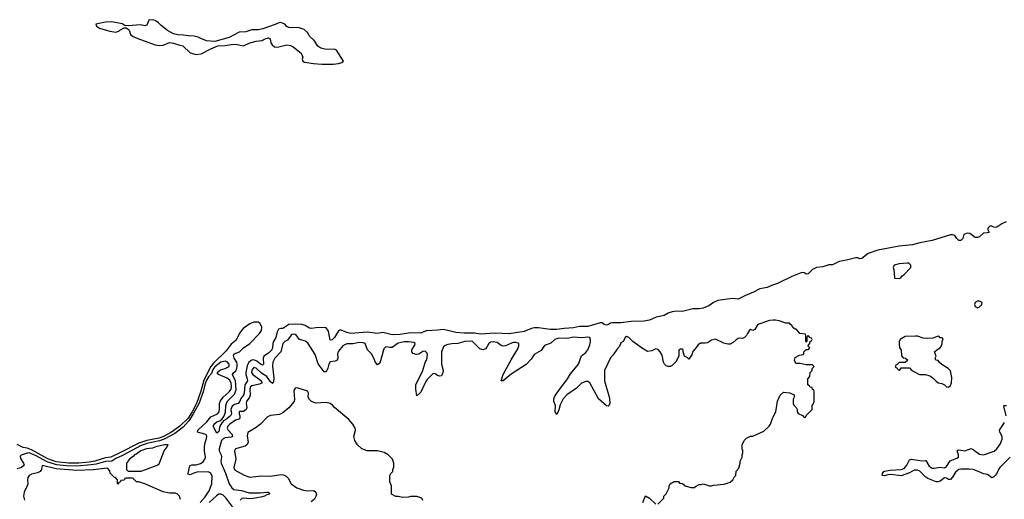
# Model space of a CAD drawing. Header units: inches. Extents: x 2528705 to 2676837, y 911742 to 1023252.
# Tile 84 of 143: x 2566057 to 2575612, y 985880 to 990533. Entities that reach past the tile are written whole.
import ezdxf

# ---------------------------------------------------------------- set-up
doc = ezdxf.new("R2010")
doc.units = ezdxf.units.IN
doc.header["$MEASUREMENT"] = 0
for name, color, linetype in [('C5968', 7, 'Continuous'), ('C5969', 7, 'Continuous'), ('C5978', 7, 'Continuous')]:
    doc.layers.add(name, color=color, linetype=linetype)

msp = doc.modelspace()

# ---------------------------------------------------------------- linework, layer by layer
at = {"layer": 'C5968', "color": 5}
for points, elevation in [([(2570000, 987514.3), (2569990, 987512.7), (2569948.9, 987491.1), (2569850, 987495.9), (2569750, 987479.2), (2569670, 987476.1), (2569581, 987499), (2569528.5, 987488.5), (2569430, 987502.6), (2569268.7, 987490), (2569230, 987498.8), (2569170, 987524.4), (2569150, 987513.6), (2569112.1, 987450), (2569090, 987425.7), (2569070, 987422.7), (2569052.7, 987510), (2569030, 987542), (2569010, 987547), (2568930, 987544), (2568890, 987537.6), (2568870, 987541.7), (2568826.5, 987566.5), (2568795.7, 987575.7), (2568730, 987579.9), (2568670, 987574.9), (2568610, 987538.5), (2568590, 987538.1), (2568568.1, 987530), (2568555.6, 987504.4), (2568540.9, 987450), (2568519.9, 987410), (2568513.9, 987390), (2568511.3, 987350), (2568503.6, 987330), (2568470, 987296.5), (2568424.4, 987270), (2568418, 987250), (2568421.6, 987190), (2568416.2, 987183.8), (2568410, 987181.9), (2568390, 987192.7), (2568358.9, 987218.9), (2568330, 987232), (2568309.5, 987230.5), (2568278.8, 987210), (2568263.8, 987176.2), (2568252.2, 987110), (2568251.5, 987090), (2568265.5, 987050), (2568267.3, 987030), (2568242.6, 986990), (2568236.4, 986910), (2568230, 986890.9), (2568202.4, 986857.6), (2568190, 986826.2), (2568176.9, 986810), (2568140.5, 986799.5), (2568117.7, 986782.3), (2568106.5, 986750), (2568111.6, 986710), (2568103.9, 986690), (2568054.7, 986650), (2568036.9, 986643.1), (2568016.8, 986623.2), (2567998.9, 986590), (2567990, 986537.2), (2567970, 986521.2), (2567934, 986590), (2567950, 986614.4), (2567968.5, 986630), (2567998, 986642), (2568020.6, 986659.4), (2568037.9, 986682.1), (2568054.1, 986725.9), (2568058.5, 986790), (2568069.1, 986830), (2568140.4, 986899.6), (2568158.1, 986941.9), (2568152.3, 987030), (2568122, 987090), (2568133.5, 987110), (2568153.1, 987126.9), (2568160.5, 987139.5), (2568168, 987170), (2568167.6, 987190), (2568162.7, 987210), (2568138, 987250), (2568130, 987273.7), (2568139.3, 987290), (2568190, 987311), (2568229.1, 987350.9), (2568288.8, 987390), (2568384, 987490), (2568402.1, 987517.9), (2568406.1, 987550), (2568390, 987585.1), (2568370, 987597.9), (2568330, 987598.7), (2568290, 987581.3), (2568224, 987536), (2568188.8, 987491.2), (2568156.5, 987423.5), (2568110, 987385.1), (2568060.1, 987319.9), (2567938.5, 987201.5), (2567911.7, 987170), (2567843.5, 987036.5), (2567815, 986930), (2567771.3, 986810), (2567730.4, 986729.6), (2567690, 986665.9), (2567612.1, 986587.9), (2567530, 986530.5), (2567453.3, 986490), (2567410, 986474.1), (2567290, 986449.7), (2567214.4, 986425.6), (2567030, 986330.6), (2566940.7, 986290), (2566890, 986281), (2566785.3, 986250), (2566730, 986240.7), (2566630, 986231.7), (2566530, 986231.4), (2566410, 986244.7), (2566330, 986273.7), (2566170, 986361), (2566130, 986375.6), (2566090, 986384), (2566031.1, 986411.1)], 20), ([(2570000, 987309.1), (2569990, 987316.5), (2569970, 987312.9), (2569930, 987288.4), (2569905.4, 987285.4), (2569874.6, 987294.6), (2569860.9, 987310), (2569860.7, 987330), (2569890, 987376.3), (2569893.3, 987390), (2569879.9, 987399.9), (2569830, 987409.2), (2569786.4, 987406.4), (2569730, 987393.6), (2569670, 987354), (2569650, 987351.6), (2569610, 987358.5), (2569590, 987338.4), (2569550, 987202), (2569530, 987186.2), (2569510, 987207.3), (2569494.9, 987250), (2569472, 987292), (2569431.6, 987331.6), (2569410, 987391.5), (2569390, 987397.9), (2569350, 987400.8), (2569290, 987389.9), (2569230, 987388.6), (2569192.2, 987370), (2569150, 987318.5), (2569141.7, 987290), (2569145, 987250), (2569137.6, 987230), (2569119.6, 987220.4), (2569070, 987212.8), (2569056.8, 987190), (2569047.9, 987152.1), (2569030, 987115.4), (2569010, 987116), (2568953, 987193), (2568923.3, 987283.3), (2568856.3, 987390), (2568830, 987415.2), (2568770.5, 987430.5), (2568742, 987470), (2568730, 987478.6), (2568710, 987482.9), (2568700.9, 987479.1), (2568690, 987473.8), (2568655.3, 987424.7), (2568630, 987409.8), (2568610.2, 987390), (2568589.6, 987310), (2568534.2, 987250), (2568512, 987210), (2568509.7, 987170.3), (2568523.3, 987056.7), (2568520.2, 987019.8), (2568514.5, 987005.5), (2568510, 987002.3), (2568490, 987020.3), (2568454.9, 987070), (2568403.1, 987103.1), (2568350, 987152.6), (2568330, 987157.4), (2568310, 987133.1), (2568307.7, 987110), (2568318.8, 987090), (2568394.8, 987034.8), (2568410.2, 987009.8), (2568384, 986996), (2568310, 986982.2), (2568295.2, 986970), (2568289.8, 986950), (2568293.5, 986890), (2568287.5, 986870), (2568258.5, 986830), (2568255.2, 986810), (2568261.4, 986770), (2568255.5, 986750), (2568230, 986732.2), (2568190, 986733.4), (2568185, 986730), (2568186.2, 986710), (2568194, 986690), (2568194.4, 986670), (2568190, 986661.8), (2568184, 986656), (2568150, 986646.7), (2568096.6, 986610), (2568075.5, 986590), (2568070.1, 986570), (2568081, 986550), (2568117.8, 986510), (2568122.2, 986490), (2568110, 986483), (2568050, 986476.9), (2568030, 986468.1), (2568016.6, 986450), (2567993.5, 986370), (2567993.8, 986350), (2568011.5, 986310), (2568015, 986290), (2568008.3, 986250), (2568012.3, 986230), (2568054.2, 986134.2), (2568089.6, 986029.6), (2568113.9, 985990), (2568136.2, 985976.2), (2568210, 985965.6), (2568283.7, 985943.7), (2568390, 985943.8), (2568454, 985950), (2568468.3, 985948.3), (2568482.8, 985930), (2568455.6, 985924.4), (2568431.1, 985910), (2568410, 985903.9), (2568341.3, 985890), (2568290, 985884.8), (2568230.4, 985889.6), (2568213.3, 985886.7), (2568196, 985870)], 40), ([(2567807.1, 985850), (2567857.3, 985902.7), (2567896.8, 985963.2), (2567919.7, 986030), (2567924.6, 986104.6), (2567913.1, 986133.1), (2567886.5, 986146.5), (2567776.8, 986143.2), (2567745, 986135), (2567710, 986118.5), (2567690, 986123.6), (2567687.1, 986130), (2567695.9, 986144.1), (2567704.5, 986195.5), (2567711.2, 986208.8), (2567726.3, 986213.7), (2567770, 986215.1), (2567810, 986227.2), (2567836, 986244), (2567854.6, 986270), (2567858.2, 986290), (2567850.2, 986350), (2567850.5, 986390), (2567856, 986430), (2567870.6, 986470), (2567872.7, 986492.7), (2567866, 986506), (2567853.5, 986513.5), (2567781.7, 986530), (2567784.9, 986550), (2567871.8, 986630), (2567910, 986679.3), (2567976.7, 986710), (2567991.4, 986730), (2567995.8, 986750), (2567996.3, 986810), (2568005, 986835), (2568031.7, 986870), (2568090, 986921.9), (2568108.1, 986950), (2568112, 986970), (2568110, 987007.8), (2568096.2, 987036.2), (2568070, 987056.2), (2567984.8, 987090), (2567971.7, 987110), (2568004.9, 987135.1), (2568051.1, 987150), (2568088.7, 987170), (2568088.2, 987190), (2568070, 987212.1), (2568050, 987219.2), (2568010, 987211.9), (2567950, 987166.3), (2567930, 987139.3), (2567918.1, 987101.9), (2567890, 987067.7), (2567867.4, 987030), (2567852.6, 986990), (2567836.5, 986923.5), (2567794.2, 986805.8), (2567738.4, 986701.6), (2567699.3, 986640.7), (2567641.6, 986578.4), (2567560.8, 986519.2), (2567457.3, 986462.7), (2567412.1, 986447.9), (2567290, 986419.9), (2567230, 986399.2), (2567055.8, 986304.2), (2566990, 986276.4), (2566950, 986249.9), (2566890, 986247.5), (2566798.4, 986221.6), (2566750, 986213.1), (2566610, 986202.9), (2566510, 986204.1), (2566413.3, 986213.3), (2566323.7, 986243.7), (2566210, 986305.8), (2566150.1, 986329.9), (2566130, 986329.1), (2566071.4, 986308.6), (2566061.6, 986298.4), (2566064.7, 986275.3), (2566092.9, 986230), (2566099.6, 986210), (2566075.4, 986190), (2566030, 986175.3)], 40), ([(2570000, 987025), (2569983.6, 986996.4), (2569950, 986919.8), (2569930, 986898.5), (2569922.4, 986897.6), (2569910, 986885.2), (2569899.5, 986950), (2569901.6, 986990), (2569970, 987130.3), (2569992.7, 987207.3), (2570000, 987224.5)], 40), ([(2569968.9, 985868.9), (2569958, 985890), (2569950, 985895.3), (2569910, 985908.7), (2569850, 985908.7), (2569830, 985902), (2569770, 985898), (2569730, 985908), (2569708.4, 985908.4), (2569670, 985926), (2569666, 985930), (2569666, 986010), (2569648, 986050), (2569648, 986110), (2569658, 986130), (2569678, 986150), (2569678, 986170), (2569688.4, 986191.6), (2569688.7, 986230), (2569675.3, 986270), (2569632.5, 986312.5), (2569592.5, 986332.5), (2569530, 986349), (2569430, 986348.7), (2569378, 986370), (2569335.3, 986410), (2569308.7, 986450), (2569299, 986490), (2569314, 986550), (2569313.2, 986570), (2569289.5, 986609.5), (2569250, 986654), (2569111.9, 986771.9), (2569093.4, 986793.4), (2569069.6, 986809.6), (2569030, 986819.5), (2568930, 986812.7), (2568889.6, 986829.6), (2568867.7, 986847.7), (2568857.2, 986870), (2568859.3, 986910), (2568848.7, 986930), (2568750, 986960.9), (2568730, 986959), (2568722.8, 986950), (2568718, 986930), (2568724.4, 986850), (2568719.3, 986830), (2568670, 986766), (2568610, 986719), (2568576.8, 986703.2), (2568490, 986694.5), (2568460.3, 986679.7), (2568394, 986610), (2568350, 986577), (2568270.4, 986529.6), (2568265.2, 986494.8), (2568272.4, 986430), (2568262.3, 986410), (2568243.7, 986396.3), (2568150.7, 986370), (2568140.3, 986350), (2568154, 986270), (2568135.5, 986190), (2568142, 986170), (2568170, 986148.2), (2568234.6, 986114.6), (2568290, 986095.3), (2568408, 986108), (2568490, 986104.9), (2568590, 986120.7), (2568616.3, 986116.3), (2568644, 986104), (2568663.5, 986083.5), (2568691.3, 986030), (2568746, 985990), (2568811.9, 985968.1), (2568850, 985963), (2568910, 985963.8), (2568930.4, 985950.4), (2568937.1, 985930), (2568932, 985908), (2568917.2, 985882.8), (2568884.4, 985855.6)], 60), ([(2567618.6, 985878.6), (2567609, 985910), (2567588.7, 985930), (2567570, 985938), (2567510, 985939.3), (2567450, 985953.2), (2567270, 986028.7), (2567210, 986048), (2567188.4, 986048.4), (2567182, 986062), (2567167.3, 986067.3), (2567162, 986082), (2567150, 986086), (2567090, 986086), (2567078, 986082), (2567070, 986066), (2567038, 986062), (2567032.7, 986047.3), (2567018, 986042), (2567010, 986026), (2567006, 986030), (2567006, 986070), (2566986, 986090), (2566973.2, 986093.2), (2566935.1, 986135.1), (2566930, 986155.3), (2566910, 986181.2), (2566770, 986164.8), (2566610, 986160.9), (2566410, 986176.4), (2566290, 986206), (2566273.4, 986206.6), (2566269.2, 986170), (2566256, 986150), (2566230, 986137), (2566170, 986122.2), (2566147.7, 986110), (2566136.5, 986090), (2566132.7, 986070), (2566134.2, 986030), (2566130.2, 986010), (2566101.1, 985950), (2566095, 985910), (2566102, 985870)], 60), ([(2568134.4, 985790), (2568055.7, 985895.7), (2568030, 985919.1), (2568010, 985928.8), (2567990, 985929.5), (2567965.1, 985914.9), (2567895.6, 985850)], 40)]:
    msp.add_lwpolyline(points, dxfattribs=dict(at, elevation=elevation))
at = {"layer": 'C5968', "color": 5, "elevation": 60}
msp.add_lwpolyline([(2567498, 986410), (2567462, 986410), (2567377.3, 986390), (2567344.1, 986375.9), (2567288.2, 986370), (2567232.7, 986350), (2567185.1, 986314.9), (2567169.2, 986310), (2567162.2, 986297.8), (2567123.1, 986270), (2567105.5, 986250), (2567102.8, 986237.2), (2567092, 986230), (2567094, 986170), (2567110, 986154), (2567234, 986154), (2567270, 986164.7), (2567390, 986211.3), (2567410, 986224.7), (2567459, 986350), (2567488.7, 986390)], close=True, dxfattribs=at)
at = {"layer": 'C5969', "color": 5, "elevation": 20}
msp.add_lwpolyline([(2567350, 990533.2), (2567311.1, 990528.9), (2567290, 990479), (2567270, 990473.2), (2567230, 990482.7), (2567110, 990474), (2567076.4, 990476.4), (2567050, 990492.7), (2566950, 990512.7), (2566890, 990509.3), (2566794, 990490), (2566802, 990470), (2566832, 990450), (2566930, 990420.5), (2566989, 990411), (2567019.3, 990420.7), (2567030, 990431.3), (2567070, 990454), (2567090, 990454), (2567110, 990442), (2567118, 990430), (2567132, 990390), (2567158, 990370), (2567204.7, 990350), (2567370, 990290.4), (2567410, 990283), (2567450, 990287.3), (2567510, 990310.7), (2567550, 990306), (2567610, 990284.7), (2567639.6, 990279.6), (2567712.3, 990212.3), (2567770, 990194.4), (2567818, 990202), (2567910, 990250.8), (2567980.9, 990279.1), (2568050, 990282), (2568110, 990294), (2568150, 990296.3), (2568230, 990280.7), (2568290, 990307.7), (2568350, 990324), (2568410, 990330.7), (2568430, 990342.8), (2568470, 990356), (2568486, 990346), (2568494.8, 990310), (2568506, 990290), (2568530, 990270.8), (2568550, 990267.3), (2568570, 990270.6), (2568650, 990290.6), (2568683.4, 990283.4), (2568710, 990270.8), (2568787.1, 990207.1), (2568804.7, 990170), (2568798, 990150), (2568804.7, 990130), (2568821.4, 990121.4), (2568906.7, 990106.7), (2568990, 990100.4), (2569098.3, 990101.7), (2569150, 990108), (2569183.1, 990116.9), (2569198, 990130), (2569130, 990236), (2569110, 990246), (2569030, 990243.7), (2568978, 990258), (2568950, 990277.2), (2568913.2, 990330), (2568870, 990374), (2568849.6, 990410), (2568818, 990438), (2568770, 990454.2), (2568670, 990458.4), (2568647.6, 990467.6), (2568629, 990490), (2568590, 990506), (2568570, 990502.7), (2568534.4, 990485.6), (2568414.9, 990445.1), (2568370, 990435.8), (2568310, 990433.3), (2568250, 990416.9), (2568186.9, 990413.1), (2568090, 990359.3), (2567950, 990321.2), (2567870, 990329.5), (2567814, 990350), (2567790, 990363.6), (2567750, 990374.5), (2567696, 990376), (2567644.7, 990384.7), (2567590, 990385.2), (2567550, 990396), (2567490, 990429.3), (2567430, 990476), (2567403.6, 990503.6), (2567370, 990526)], close=True, dxfattribs=at)
at = {"layer": 'C5978', "color": 5}
for points, elevation in [([(2575629.1, 988570.9), (2575586.4, 988553.6), (2575550, 988527), (2575530, 988518.4), (2575510, 988520.7), (2575490.7, 988530.7), (2575470, 988530.7), (2575452.4, 988510), (2575453, 988493), (2575464.7, 988470), (2575450, 988464.5), (2575410, 988462), (2575370, 988427.3), (2575350, 988419.5), (2575330, 988419.5), (2575277.7, 988457.7), (2575250, 988460.5), (2575219.1, 988450), (2575208.8, 988410), (2575190.4, 988390), (2575170, 988391.2), (2575150, 988409.7), (2575130, 988440.5), (2575110, 988447.4), (2575090, 988445.8), (2574910.1, 988389.9), (2574790.8, 988369.2), (2574722, 988350), (2574590, 988335.9), (2574383.1, 988296.9), (2574290, 988263.6), (2574230, 988216.4), (2574210, 988214.5), (2574190, 988222.3), (2574170, 988223.1), (2574080.4, 988199.6), (2574010, 988188.5), (2573944, 988156), (2573910, 988154.2), (2573850, 988134.9), (2573790, 988128), (2573751.5, 988108.5), (2573708.5, 988068.5), (2573690, 988064.4), (2573670, 988076.3), (2573650, 988081), (2573630, 988075.1), (2573550, 988042.8), (2573410, 987973.4), (2573361.6, 987958.4), (2573310, 987935.1), (2573237.7, 987922.3), (2573178.7, 987890), (2573101.6, 987858.4), (2573030, 987821.6), (2572970, 987826.8), (2572830, 987808.2), (2572790.2, 987789.8), (2572744.2, 987755.8), (2572690, 987735.3), (2572650, 987728.7), (2572590, 987728.2), (2572490, 987702.3), (2572430, 987704), (2572390, 987699.7), (2572350, 987685.8), (2572310, 987663), (2572232, 987648), (2572170, 987618.5), (2572112.9, 987607.1), (2571990, 987604.9), (2571890.9, 987590.9), (2571808.4, 987591.6), (2571790, 987589.5), (2571770, 987575.1), (2571750, 987569.5), (2571730, 987577), (2571710, 987592), (2571690, 987591.8), (2571570, 987556.8), (2571490, 987555), (2571430, 987544), (2571341.3, 987538.7), (2571267.1, 987527.1), (2571206, 987526), (2571090, 987542), (2571050, 987542.9), (2571022.8, 987537.2), (2570952.1, 987507.9), (2570806.4, 987486.4), (2570670, 987491.8), (2570530, 987482.4), (2570470, 987491.8), (2570369.4, 987490.6), (2570290, 987498.2), (2570170, 987527.4), (2570110, 987519.6), (2570010, 987516), (2570000, 987514.3)], 20), ([(2572250, 985834), (2572306, 985890), (2572308.4, 985911.6), (2572330, 985934), (2572358, 985990), (2572358, 986010), (2572368, 986030), (2572408.4, 986051.6), (2572450, 986054), (2572458, 986038), (2572490, 986034), (2572514, 986010), (2572570, 985994), (2572610, 985994), (2572616.4, 986003.6), (2572650, 986024.7), (2572670, 986024.7), (2572690, 986031.3), (2572750, 986012), (2572770, 986012), (2572790, 986018), (2572894.6, 986025.4), (2572950, 986044.7), (2572978, 986070), (2572990, 986094), (2573006, 986110), (2573010, 986154), (2573036.4, 986183.6), (2573048.4, 986231.6), (2573048.9, 986251.1), (2573068, 986290), (2573068, 986310), (2573075.3, 986330), (2573074.6, 986354.6), (2573068.7, 986370), (2573068.7, 986410), (2573086, 986450), (2573110, 986472), (2573150, 986492), (2573170, 986492), (2573278, 986542), (2573328.7, 986590), (2573342, 986610), (2573365.6, 986674.4), (2573393.2, 986730), (2573409.3, 986830.7), (2573435.3, 986890), (2573470, 986918), (2573530, 986912), (2573572.7, 986892.7), (2573572, 986870), (2573562, 986850), (2573562, 986810), (2573570, 986794), (2573591.6, 986771.6), (2573602, 986750), (2573602, 986730), (2573610, 986714), (2573652.7, 986692.7), (2573670, 986674), (2573682, 986678), (2573687.3, 986692.7), (2573746, 986750), (2573746, 986790), (2573756.4, 986803.6), (2573766, 986830), (2573766, 986930), (2573762, 986942), (2573750, 986946), (2573746, 986966), (2573728.4, 986968.4), (2573722, 986982), (2573706, 986990), (2573706, 987050), (2573726, 987070), (2573728, 987110), (2573746, 987130), (2573746, 987150), (2573766, 987170), (2573750, 987186), (2573690, 987186), (2573630, 987199), (2573590, 987198), (2573574, 987230), (2573583.2, 987256.8), (2573623.1, 987276.9), (2573656.4, 987283.6), (2573666, 987290), (2573666, 987310), (2573690, 987334), (2573710, 987334), (2573726, 987350), (2573706, 987370), (2573726, 987390), (2573727.3, 987412.7), (2573742, 987418), (2573746, 987430), (2573742, 987442), (2573727.3, 987447.3), (2573710, 987466), (2573698, 987462), (2573694, 987450), (2573694, 987410), (2573690, 987406), (2573686, 987410), (2573686, 987470), (2573682, 987482), (2573626, 987490), (2573600.4, 987520.4), (2573563.1, 987543.1), (2573550, 987566), (2573535.3, 987575.3), (2573527.3, 987587.3), (2573490, 987588), (2573426, 987610), (2573390, 987619), (2573370, 987619), (2573333.2, 987613.2), (2573230, 987579), (2573214.4, 987565.6), (2573190, 987528), (2573170, 987518), (2573150, 987528.7), (2573139.8, 987520.2), (2573118, 987490), (2573110, 987468), (2573090.9, 987449.1), (2573070, 987439), (2573050, 987442), (2573030, 987439), (2573010, 987428.7), (2572979.8, 987400.2), (2572950, 987385.2), (2572930, 987385.2), (2572890, 987396), (2572810, 987433.2), (2572770, 987424), (2572730, 987399), (2572710, 987394), (2572664.5, 987395.5), (2572639.8, 987380.2), (2572610, 987335.3), (2572590, 987315.3), (2572578.5, 987281.5), (2572550, 987238), (2572534.6, 987254.6), (2572508, 987270), (2572495.3, 987310), (2572495.3, 987330), (2572490, 987338), (2572470, 987338), (2572452.7, 987327.3), (2572452, 987270), (2572425.4, 987214.6), (2572390, 987178), (2572370, 987168), (2572350, 987168), (2572330, 987175.3), (2572315.3, 987190), (2572304, 987210), (2572290, 987278), (2572272.1, 987312.1), (2572253.2, 987333.2), (2572230, 987339), (2572190, 987319), (2572150, 987314), (2572089.4, 987349.4), (2572008, 987410), (2571968, 987450), (2571950, 987459), (2571932, 987450), (2571927.3, 987432.7), (2571912, 987410), (2571890, 987398), (2571878.4, 987361.6), (2571850, 987332.3), (2571817.3, 987282.7), (2571790, 987251.5), (2571730.6, 987130), (2571731.6, 987028.4), (2571779.8, 986859.8), (2571782.8, 986810), (2571774.8, 986785.2), (2571770, 986782), (2571750, 986785.2), (2571673.6, 986853.6), (2571589.5, 987009.5), (2571570, 987022.7), (2571550, 987024.5), (2571510, 987006.6), (2571460.9, 986959.1), (2571366.1, 986893.9), (2571330, 986856.2), (2571302.2, 986797.8), (2571290, 986748), (2571270, 986702), (2571254, 986730), (2571256.2, 986790), (2571239.7, 986830), (2571238.9, 986850), (2571246.5, 986873.5), (2571268.8, 986911.2), (2571371.2, 987050), (2571401.8, 987098.2), (2571478.7, 987190), (2571509.7, 987270.3), (2571550, 987304.4), (2571570, 987330.7), (2571590, 987378.8), (2571597.3, 987410), (2571597.4, 987430), (2571589, 987450), (2571570, 987454), (2571510, 987445.7), (2571430, 987453.2), (2571370, 987439.1), (2571290, 987443.2), (2571250.3, 987430), (2571210, 987393.5), (2571150, 987372.8), (2571117.3, 987322.7), (2571050, 987284.5), (2571021.4, 987238.6), (2570972.7, 987187.3), (2570825.1, 987094.9), (2570750, 987029.6), (2570730, 987028), (2570749.7, 987090), (2570826.2, 987233.8), (2570890, 987338.4), (2570901.4, 987370), (2570901.3, 987390), (2570895.1, 987395.1), (2570870, 987401.5), (2570850, 987400.6), (2570830, 987396.3), (2570770, 987369.8), (2570750, 987366.6), (2570730, 987372.7), (2570690, 987402.4), (2570650, 987408.4), (2570630, 987402.9), (2570610, 987390.7), (2570579, 987341), (2570550, 987331.7), (2570521.1, 987341.1), (2570450.7, 987410), (2570434.1, 987414.1), (2570375.5, 987410), (2570310, 987390.9), (2570249.2, 987389.2), (2570210, 987383.2), (2570186.5, 987373.5), (2570170, 987357.7), (2570150.1, 987310), (2570150.9, 987190), (2570165.4, 987130), (2570163.9, 987110), (2570154.6, 987085.4), (2570150, 987078.4), (2570130, 987073.3), (2570110, 987082), (2570090, 987098.7), (2570070, 987101.7), (2570010, 987042.3), (2570000, 987025)], 40), ([(2570000, 987224.5), (2570010.8, 987250), (2570013.5, 987290), (2570005.2, 987305.2), (2570000, 987309.1)], 40), ([(2575629.3, 986690), (2575610, 986769.2), (2575608.6, 986791.4), (2575633.4, 986790)], 20), ([(2575670, 986289.6), (2575568.9, 986190), (2575554, 986170), (2575538, 986130), (2575524.2, 986110), (2575510, 986096.9), (2575490, 986089.7), (2575450, 986119.8), (2575410, 986125.8), (2575367.6, 986147.6), (2575310, 986167.9), (2575270, 986173), (2575190, 986173.3), (2575170, 986168.4), (2575137.8, 986142.2), (2575110, 986093.6), (2575090, 986073.3), (2575070, 986072), (2575050, 986086.6), (2575030, 986087), (2574990, 986055.1), (2574970, 986048.3), (2574950, 986049.7), (2574870, 986081.6), (2574850, 986095.6), (2574792.4, 986152.4), (2574770, 986164), (2574738, 986162), (2574690, 986137.6), (2574610, 986107.3), (2574510, 986120.9), (2574481.4, 986118.6), (2574449.2, 986109.2), (2574426, 986110), (2574428, 986130), (2574442, 986150), (2574450, 986154), (2574503.5, 986163.5), (2574610, 986170.2), (2574640.7, 986179.3), (2574667.1, 986210), (2574690, 986262), (2574710, 986268.4), (2574810, 986252.4), (2574850, 986258), (2574881.9, 986201.8), (2574910, 986183.6), (2574930, 986180.7), (2574990.3, 986190.3), (2575030, 986186.4), (2575050, 986199.3), (2575087.6, 986252.4), (2575150, 986278.5), (2575166.3, 986290), (2575168.4, 986310), (2575155.1, 986350), (2575162, 986358), (2575170, 986360.4), (2575230, 986351), (2575290, 986371.4), (2575310, 986363.2), (2575370, 986319.4), (2575410, 986310.2), (2575512.5, 986347.5), (2575537.7, 986370), (2575570, 986414.3), (2575590, 986464.9), (2575589.9, 986490), (2575569, 986530), (2575565.3, 986550), (2575614, 986626)], 20), ([(2572104, 985850), (2572130, 985912), (2572170, 985892), (2572230, 985834)], 40)]:
    msp.add_lwpolyline(points, dxfattribs=dict(at, elevation=elevation))
at = {"layer": 'C5978', "color": 5, "elevation": 40}
for points in [[(2574670, 988172.3), (2574590, 988164), (2574542, 988150), (2574532, 988130), (2574538, 988110), (2574546, 988030), (2574550, 988024.7), (2574590, 988022), (2574606, 988030), (2574616.4, 988043.6), (2574640.4, 988059.6), (2574706, 988130), (2574706, 988150), (2574686, 988170)], [(2575370, 987803.7), (2575350, 987802.9), (2575330, 987789), (2575323.7, 987770), (2575328.5, 987750), (2575350, 987738), (2575370, 987747.7), (2575394, 987770), (2575395.3, 987790)], [(2574750, 987464), (2574650, 987458), (2574610, 987438), (2574602, 987430), (2574592.7, 987407.3), (2574592, 987390), (2574594, 987350), (2574612, 987330), (2574612.7, 987272.7), (2574630, 987254), (2574654, 987250), (2574674, 987230), (2574650, 987206), (2574590, 987206), (2574572.7, 987187.3), (2574558, 987182), (2574554, 987170), (2574558, 987158), (2574572.7, 987152.7), (2574578, 987138), (2574590, 987134), (2574602, 987138), (2574610, 987154), (2574690, 987154), (2574714, 987130), (2574790, 987092), (2574848.4, 987091.6), (2574890, 987078), (2574918.8, 987058.8), (2574950, 987024.7), (2574970, 987011.3), (2575004.7, 987004.7), (2575030, 986991.3), (2575050, 986971.3), (2575070, 986966.8), (2575090, 986982.8), (2575099.5, 987010), (2575102, 987062), (2575090, 987126), (2575068, 987150), (2575007, 987187), (2574978, 987210), (2574970, 987226), (2574948, 987230), (2574942, 987250), (2574949, 987270), (2574935.3, 987310), (2574955.3, 987330), (2574988.7, 987350), (2575002, 987370), (2575008, 987390), (2575008, 987412), (2575018, 987438), (2575010, 987446), (2574990, 987446), (2574979, 987459), (2574970, 987462), (2574916.9, 987443.1), (2574870, 987439), (2574824.7, 987444.7), (2574770, 987462)]]:
    msp.add_lwpolyline(points, close=True, dxfattribs=at)

doc.saveas('drawing.dxf')
